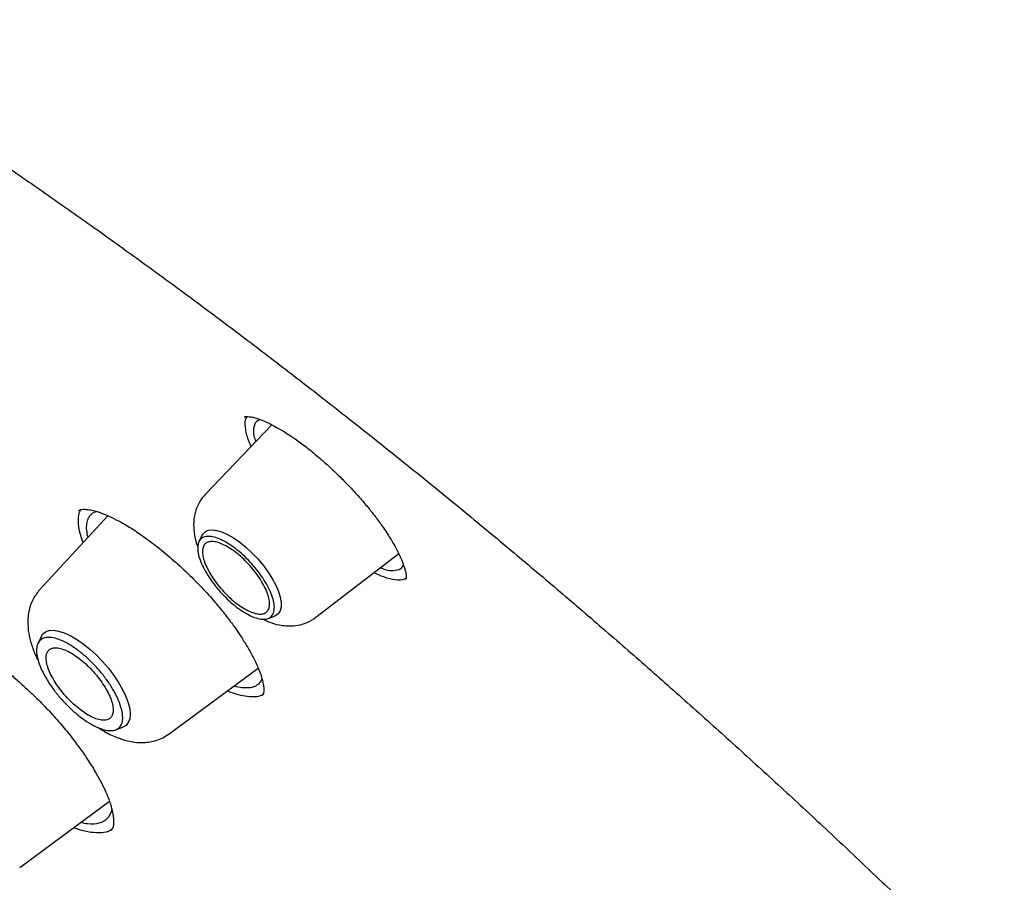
# Model space of a CAD drawing. Header units: millimetres. Extents: x 8 to 1918, y 12 to 2737.
# Tile 37 of 113: x 1612 to 1628, y 1007 to 1021. Entities that reach past the tile are written whole.
import ezdxf

# ---------------------------------------------------------------- set-up
doc = ezdxf.new("R2010")
doc.units = ezdxf.units.MM

msp = doc.modelspace()

# ---------------------------------------------------------------- linework, layer by layer
at = {"color": 7, "linetype": 'Continuous', "lineweight": 30}
for p, q in [((1615.928, 1014.564), (1615.937, 1014.57)), ((1616.342, 1014.448), (1615.33, 1013.39)), ((1613.837, 1013.059), (1612.799, 1011.931)), ((1615.278, 1012.76), (1615.23, 1012.663)), ((1617.017, 1011.509), (1618.282, 1012.481)), ((1616.285, 1011.488), (1616.386, 1011.525)), ((1612.822, 1011.215), (1612.77, 1011.11)), ((1614.776, 1009.729), (1616.135, 1010.733)), ((1613.956, 1009.789), (1614.066, 1009.829)), ((1612.491, 1007.689), (1613.862, 1008.701))]:
    msp.add_line(p, q, dxfattribs=at)
at = {"color": 7, "linetype": 'Continuous', "lineweight": 30, "flags": 128}
for points in [[(1615.278, 1012.76), (1615.287, 1012.776), (1615.323, 1012.814), (1615.371, 1012.836), (1615.432, 1012.844), (1615.503, 1012.835), (1615.582, 1012.811), (1615.668, 1012.773), (1615.759, 1012.72), (1615.853, 1012.655), (1615.947, 1012.579), (1616.039, 1012.493), (1616.128, 1012.4), (1616.21, 1012.302), (1616.284, 1012.2), (1616.349, 1012.099), (1616.403, 1011.999), (1616.444, 1011.903), (1616.472, 1011.814), (1616.486, 1011.734), (1616.485, 1011.663), (1616.47, 1011.605), (1616.441, 1011.561), (1616.398, 1011.531), (1616.386, 1011.525)], [(1612.822, 1011.215), (1612.842, 1011.248), (1612.885, 1011.284), (1612.94, 1011.304), (1613.007, 1011.309), (1613.084, 1011.297), (1613.17, 1011.27), (1613.262, 1011.228), (1613.36, 1011.172), (1613.46, 1011.103), (1613.561, 1011.022), (1613.66, 1010.932), (1613.756, 1010.833), (1613.846, 1010.729), (1613.928, 1010.621), (1614.001, 1010.512), (1614.063, 1010.404), (1614.113, 1010.3), (1614.149, 1010.201), (1614.172, 1010.11), (1614.18, 1010.028), (1614.173, 1009.958), (1614.151, 1009.9), (1614.116, 1009.857), (1614.067, 1009.829), (1614.066, 1009.829)]]:
    msp.add_lwpolyline(points, dxfattribs=at)
at = {"color": 7, "linetype": 'Continuous', "lineweight": 30}
for points, knots in [([(1666.881, 957.864), (1666.968, 957.947), (1667.135, 958.104), (1667.339, 958.311), (1667.528, 958.512), (1667.706, 958.712), (1667.866, 958.9), (1668.012, 959.081), (1668.159, 959.27), (1668.301, 959.462), (1668.435, 959.652), (1668.564, 959.844), (1668.698, 960.054), (1668.838, 960.284), (1668.979, 960.531), (1669.115, 960.782), (1669.248, 961.045), (1669.378, 961.318), (1669.503, 961.6), (1669.616, 961.872), (1669.716, 962.133), (1669.807, 962.381), (1669.895, 962.639), (1669.982, 962.912), (1670.068, 963.206), (1670.153, 963.517), (1670.233, 963.844), (1670.311, 964.19), (1670.382, 964.547), (1670.446, 964.917), (1670.497, 965.249), (1670.535, 965.531), (1670.562, 965.754), (1670.584, 965.956), (1670.602, 966.139), (1670.618, 966.326), (1670.635, 966.533), (1670.651, 966.775), (1670.666, 967.045), (1670.677, 967.306), (1670.685, 967.551), (1670.689, 967.773), (1670.692, 968), (1670.692, 968.213), (1670.69, 968.384), (1670.688, 968.511), (1670.687, 968.6), (1670.685, 968.675), (1670.683, 968.75), (1670.68, 968.852), (1670.676, 968.995), (1670.668, 969.185), (1670.654, 969.473), (1670.632, 969.844), (1670.598, 970.282), (1670.555, 970.755), (1670.499, 971.26), (1670.431, 971.796), (1670.356, 972.31), (1670.276, 972.815), (1670.189, 973.309), (1670.098, 973.79), (1670.006, 974.244), (1669.914, 974.673), (1669.82, 975.092), (1669.712, 975.552), (1669.583, 976.07), (1669.43, 976.652), (1669.258, 977.275), (1669.099, 977.82), (1668.964, 978.263), (1668.866, 978.579), (1668.775, 978.866), (1668.692, 979.121), (1668.619, 979.344), (1668.555, 979.536), (1668.496, 979.712), (1668.423, 979.925), (1668.329, 980.199), (1668.207, 980.545), (1668.068, 980.931), (1667.907, 981.369), (1667.721, 981.863), (1667.507, 982.416), (1667.267, 983.017), (1667.003, 983.662), (1666.719, 984.333), (1666.366, 985.145), (1665.942, 986.086), (1665.439, 987.157), (1664.959, 988.143), (1664.506, 989.043), (1664.086, 989.856), (1663.663, 990.656), (1663.244, 991.429), (1662.841, 992.156), (1662.459, 992.832), (1662.118, 993.424), (1661.819, 993.937), (1661.558, 994.379), (1661.303, 994.806), (1661.039, 995.242), (1660.753, 995.712), (1660.445, 996.209), (1660.117, 996.733), (1659.769, 997.281), (1659.395, 997.864), (1658.994, 998.478), (1658.404, 999.371), (1657.628, 1000.518), (1656.667, 1001.895), (1655.707, 1003.232), (1654.707, 1004.585), (1653.659, 1005.965), (1652.551, 1007.38), (1651.421, 1008.785), (1650.267, 1010.178), (1649.092, 1011.559), (1647.897, 1012.925), (1646.683, 1014.276), (1645.402, 1015.662), (1644.053, 1017.08), (1642.635, 1018.525), (1641.201, 1019.942), (1639.932, 1021.158), (1638.829, 1022.188), (1637.889, 1023.048), (1636.924, 1023.912), (1635.934, 1024.78), (1635.045, 1025.542), (1634.263, 1026.2), (1633.594, 1026.754), (1632.932, 1027.294), (1632.294, 1027.806), (1631.7, 1028.275), (1631.154, 1028.702), (1630.654, 1029.086), (1630.198, 1029.433), (1629.845, 1029.699), (1629.579, 1029.897), (1629.376, 1030.049), (1629.148, 1030.217), (1628.881, 1030.413), (1628.576, 1030.635), (1628.233, 1030.883), (1627.853, 1031.155), (1627.434, 1031.451), (1626.974, 1031.773), (1626.472, 1032.12), (1625.928, 1032.49), (1625.344, 1032.88), (1624.722, 1033.289), (1624.065, 1033.713), (1623.375, 1034.148), (1622.653, 1034.593), (1621.896, 1035.049), (1621.381, 1035.348), (1621.118, 1035.502)], [0, 0, 0, 0, 0.005222, 0.009911, 0.014595, 0.019331, 0.02357, 0.027582, 0.031877, 0.036301, 0.040313, 0.044408, 0.048871, 0.053755, 0.058946, 0.06404, 0.068997, 0.074594, 0.079989, 0.085136, 0.089937, 0.094389, 0.098679, 0.103789, 0.108868, 0.114052, 0.119789, 0.125481, 0.131373, 0.137358, 0.143436, 0.147231, 0.150712, 0.15385, 0.156645, 0.159148, 0.16246, 0.166107, 0.170138, 0.174646, 0.177725, 0.180993, 0.184443, 0.187618, 0.190252, 0.191799, 0.193071, 0.194069, 0.195013, 0.196272, 0.198404, 0.201085, 0.204314, 0.210533, 0.216533, 0.222312, 0.229707, 0.236705, 0.243353, 0.249688, 0.256178, 0.262305, 0.26807, 0.273473, 0.278625, 0.28401, 0.29073, 0.297854, 0.305382, 0.313313, 0.317378, 0.321128, 0.324495, 0.327479, 0.330081, 0.332299, 0.334195, 0.336195, 0.339722, 0.343711, 0.348139, 0.353002, 0.358742, 0.364989, 0.371743, 0.379004, 0.386579, 0.394116, 0.405869, 0.417512, 0.429044, 0.437796, 0.446483, 0.455104, 0.463367, 0.47106, 0.478183, 0.484737, 0.489752, 0.494373, 0.498653, 0.503171, 0.508087, 0.513402, 0.518779, 0.524509, 0.530594, 0.537034, 0.543752, 0.558543, 0.572939, 0.586939, 0.600544, 0.615607, 0.630621, 0.645635, 0.660647, 0.675659, 0.69067, 0.705682, 0.720693, 0.737507, 0.754321, 0.771135, 0.78795, 0.79853, 0.809298, 0.820318, 0.831591, 0.843117, 0.850584, 0.858153, 0.865781, 0.87302, 0.879753, 0.885872, 0.891503, 0.896644, 0.901297, 0.903478, 0.905629, 0.908185, 0.911197, 0.914666, 0.918517, 0.92281, 0.927543, 0.932718, 0.938439, 0.944618, 0.951254, 0.958348, 0.965899, 0.973762, 0.982066, 0.990812, 1, 1, 1, 1]), ([(1583.013, 1025.559), (1583.038, 1025.578), (1583.163, 1025.676), (1583.398, 1025.838), (1583.72, 1026.045), (1584.054, 1026.237), (1584.399, 1026.416), (1584.756, 1026.582), (1585.123, 1026.734), (1585.5, 1026.873), (1585.889, 1026.998), (1586.287, 1027.109), (1586.696, 1027.207), (1587.115, 1027.291), (1587.545, 1027.361), (1587.984, 1027.418), (1588.433, 1027.461), (1588.892, 1027.491), (1589.36, 1027.506), (1589.838, 1027.509), (1590.325, 1027.497), (1590.821, 1027.472), (1591.326, 1027.433), (1591.84, 1027.38), (1592.363, 1027.314), (1592.894, 1027.234), (1593.433, 1027.14), (1593.981, 1027.033), (1594.537, 1026.912), (1595.1, 1026.777), (1595.671, 1026.629), (1596.249, 1026.467), (1596.835, 1026.292), (1597.428, 1026.104), (1598.027, 1025.902), (1598.633, 1025.687), (1599.246, 1025.458), (1599.864, 1025.217), (1600.489, 1024.962), (1601.119, 1024.694), (1601.755, 1024.414), (1602.396, 1024.12), (1603.042, 1023.814), (1603.693, 1023.495), (1604.349, 1023.164), (1605.009, 1022.82), (1605.674, 1022.464), (1606.342, 1022.095), (1607.014, 1021.715), (1607.689, 1021.322), (1608.368, 1020.918), (1609.05, 1020.502), (1609.734, 1020.074), (1610.422, 1019.636), (1611.111, 1019.185), (1611.803, 1018.724), (1612.496, 1018.252), (1613.191, 1017.769), (1613.887, 1017.275), (1614.585, 1016.771), (1615.283, 1016.257), (1615.982, 1015.732), (1616.682, 1015.197), (1617.381, 1014.653), (1618.081, 1014.099), (1618.78, 1013.536), (1619.479, 1012.964), (1620.177, 1012.382), (1620.874, 1011.792), (1621.569, 1011.193), (1622.264, 1010.586), (1622.956, 1009.97), (1623.647, 1009.347), (1624.335, 1008.716), (1625.021, 1008.077), (1625.704, 1007.431), (1626.384, 1006.777), (1627.062, 1006.117), (1627.735, 1005.45), (1628.406, 1004.777), (1629.072, 1004.097), (1629.735, 1003.411), (1630.393, 1002.72), (1631.046, 1002.023), (1631.695, 1001.321), (1632.339, 1000.614), (1632.978, 999.901), (1633.612, 999.185), (1634.24, 998.464), (1634.862, 997.738), (1635.478, 997.009), (1636.088, 996.277), (1636.691, 995.541), (1637.288, 994.802), (1637.878, 994.06), (1638.461, 993.315), (1639.037, 992.568), (1639.605, 991.819), (1640.166, 991.069), (1640.719, 990.316), (1641.264, 989.562), (1641.801, 988.808), (1642.329, 988.052), (1642.849, 987.296), (1643.361, 986.539), (1643.863, 985.783), (1644.356, 985.026), (1644.84, 984.271), (1645.315, 983.516), (1645.78, 982.761), (1646.236, 982.008), (1646.681, 981.257), (1647.117, 980.507), (1647.542, 979.76), (1647.957, 979.014), (1648.362, 978.272), (1648.756, 977.532), (1649.14, 976.794), (1649.512, 976.061), (1649.874, 975.33), (1650.225, 974.604), (1650.564, 973.882), (1650.892, 973.164), (1651.209, 972.45), (1651.514, 971.741), (1651.808, 971.037), (1652.09, 970.339), (1652.36, 969.646), (1652.618, 968.958), (1652.864, 968.277), (1653.098, 967.602), (1653.32, 966.933), (1653.53, 966.271), (1653.727, 965.616), (1653.912, 964.968), (1654.085, 964.328), (1654.245, 963.695), (1654.393, 963.07), (1654.529, 962.452), (1654.651, 961.843), (1654.762, 961.243), (1654.859, 960.651), (1654.944, 960.068), (1655.016, 959.494), (1655.076, 958.929), (1655.123, 958.374), (1655.157, 957.828), (1655.178, 957.292), (1655.187, 956.766), (1655.183, 956.251), (1655.167, 955.745), (1655.138, 955.25), (1655.096, 954.766), (1655.042, 954.292), (1654.975, 953.83), (1654.896, 953.378), (1654.804, 952.938), (1654.699, 952.508), (1654.583, 952.091), (1654.453, 951.685), (1654.312, 951.29), (1654.158, 950.907), (1653.992, 950.536), (1653.813, 950.177), (1653.623, 949.83), (1653.42, 949.495), (1653.204, 949.172), (1652.977, 948.862), (1652.737, 948.565), (1652.558, 948.358), (1652.456, 948.253), (1652.442, 948.239)], [0, 0, 0, 0, 0.001511, 0.007569, 0.013624, 0.019674, 0.025718, 0.031755, 0.037785, 0.043807, 0.049821, 0.055828, 0.061828, 0.067821, 0.073807, 0.079788, 0.085765, 0.091736, 0.097705, 0.10367, 0.109632, 0.115592, 0.121551, 0.127508, 0.133465, 0.13942, 0.145375, 0.15133, 0.157285, 0.16324, 0.169196, 0.175151, 0.181107, 0.187063, 0.19302, 0.198978, 0.204936, 0.210894, 0.216853, 0.222813, 0.228774, 0.234735, 0.240696, 0.246658, 0.252621, 0.258585, 0.264549, 0.270513, 0.276478, 0.282444, 0.28841, 0.294376, 0.300343, 0.30631, 0.312278, 0.318246, 0.324214, 0.330183, 0.336152, 0.342122, 0.348091, 0.354061, 0.360032, 0.366002, 0.371973, 0.377944, 0.383915, 0.389887, 0.395858, 0.40183, 0.407802, 0.413774, 0.419746, 0.425719, 0.431691, 0.437664, 0.443637, 0.44961, 0.455583, 0.461556, 0.467529, 0.473502, 0.479475, 0.485448, 0.491422, 0.497395, 0.503368, 0.509341, 0.515315, 0.521288, 0.527261, 0.533234, 0.539207, 0.54518, 0.551153, 0.557126, 0.563099, 0.569072, 0.575045, 0.581017, 0.58699, 0.592962, 0.598934, 0.604906, 0.610878, 0.61685, 0.622821, 0.628792, 0.634763, 0.640734, 0.646705, 0.652675, 0.658645, 0.664615, 0.670584, 0.676554, 0.682522, 0.688491, 0.694459, 0.700427, 0.706394, 0.712361, 0.718327, 0.724293, 0.730259, 0.736224, 0.742189, 0.748153, 0.754116, 0.760079, 0.766041, 0.772003, 0.777964, 0.783925, 0.789884, 0.795844, 0.801802, 0.80776, 0.813717, 0.819674, 0.82563, 0.831586, 0.837541, 0.843496, 0.84945, 0.855404, 0.861358, 0.867312, 0.873267, 0.879221, 0.885177, 0.891133, 0.897091, 0.903051, 0.909012, 0.914976, 0.920944, 0.926915, 0.93289, 0.938871, 0.944857, 0.950849, 0.956848, 0.962854, 0.968868, 0.97489, 0.980919, 0.986956, 0.993, 0.999049, 1, 1, 1, 1]), ([(1615.924, 1014.568), (1615.927, 1014.57), (1615.933, 1014.573), (1615.957, 1014.575), (1615.996, 1014.573), (1616.052, 1014.564), (1616.122, 1014.544), (1616.209, 1014.513), (1616.312, 1014.466), (1616.429, 1014.403), (1616.556, 1014.328), (1616.703, 1014.231), (1616.81, 1014.151), (1616.866, 1014.109)], [0, 0, 0, 0, 0.109183, 0.20495, 0.287175, 0.364264, 0.431708, 0.514151, 0.611829, 0.695275, 0.787602, 0.889044, 1, 1, 1, 1]), ([(1616.027, 1014.119), (1616.017, 1014.142), (1615.971, 1014.238), (1615.94, 1014.377), (1615.93, 1014.508), (1615.957, 1014.558), (1615.966, 1014.574)], [0, 0, 0, 0, 0.110666, 0.466614, 0.822135, 1, 1, 1, 1]), ([(1616.1, 1014.195), (1616.091, 1014.222), (1616.057, 1014.321), (1616.072, 1014.432), (1616.107, 1014.515), (1616.154, 1014.528), (1616.16, 1014.529)], [0, 0, 0, 0, 0.1510126, 0.5586802, 0.9434706, 1, 1, 1, 1]), ([(1616.866, 1014.109), (1616.929, 1014.059), (1617.051, 1013.962), (1617.227, 1013.804), (1617.388, 1013.651), (1617.545, 1013.491), (1617.692, 1013.329), (1617.826, 1013.171), (1617.943, 1013.022), (1618.038, 1012.891), (1618.11, 1012.783), (1618.162, 1012.7), (1618.215, 1012.611), (1618.275, 1012.5), (1618.333, 1012.374), (1618.367, 1012.278), (1618.385, 1012.212), (1618.393, 1012.168), (1618.396, 1012.128), (1618.395, 1012.101), (1618.393, 1012.087), (1618.391, 1012.084), (1618.39, 1012.083)], [0, 0, 0, 0, 0.068654, 0.132666, 0.192018, 0.246639, 0.312001, 0.36885, 0.417283, 0.474522, 0.513278, 0.53973, 0.570925, 0.621311, 0.681077, 0.744847, 0.777674, 0.811085, 0.845619, 0.887738, 0.939248, 1, 1, 1, 1]), ([(1615.329, 1013.389), (1615.297, 1013.35), (1615.235, 1013.276), (1615.182, 1013.15), (1615.155, 1013.035), (1615.145, 1012.907), (1615.157, 1012.78), (1615.183, 1012.661), (1615.205, 1012.6), (1615.214, 1012.577)], [0, 0, 0, 0, 0.176554, 0.333069, 0.469319, 0.585933, 0.771202, 0.913098, 1, 1, 1, 1]), ([(1613.46, 1012.649), (1613.443, 1012.697), (1613.408, 1012.796), (1613.386, 1012.927), (1613.388, 1013.042), (1613.403, 1013.117), (1613.425, 1013.147), (1613.43, 1013.153)], [0, 0, 0, 0, 0.21889, 0.458556, 0.697517, 0.936335, 1, 1, 1, 1]), ([(1613.392, 1013.138), (1613.4, 1013.143), (1613.414, 1013.153), (1613.455, 1013.158), (1613.514, 1013.157), (1613.596, 1013.144), (1613.71, 1013.112), (1613.849, 1013.057), (1614.005, 1012.98), (1614.168, 1012.887), (1614.29, 1012.805), (1614.354, 1012.762)], [0, 0, 0, 0, 0.130575, 0.240114, 0.328093, 0.413578, 0.522783, 0.656311, 0.759231, 0.873609, 1, 1, 1, 1]), ([(1613.535, 1012.731), (1613.528, 1012.767), (1613.511, 1012.843), (1613.514, 1012.936), (1613.531, 1013), (1613.548, 1013.034), (1613.556, 1013.046), (1613.56, 1013.051), (1613.562, 1013.054), (1613.562, 1013.054), (1613.563, 1013.055), (1613.563, 1013.055), (1613.563, 1013.055), (1613.563, 1013.055), (1613.581, 1013.079), (1613.609, 1013.109), (1613.654, 1013.119), (1613.666, 1013.122)], [0, 0, 0, 0, 0.174269, 0.370536, 0.55839, 0.630406, 0.660031, 0.672666, 0.678148, 0.680545, 0.681597, 0.682059, 0.682263, 0.682352, 0.682422, 0.917668, 1, 1, 1, 1]), ([(1614.354, 1012.762), (1614.435, 1012.704), (1614.597, 1012.586), (1614.845, 1012.377), (1615.091, 1012.15), (1615.319, 1011.916), (1615.513, 1011.696), (1615.664, 1011.508), (1615.777, 1011.354), (1615.873, 1011.214), (1615.965, 1011.068), (1616.057, 1010.905), (1616.135, 1010.741), (1616.182, 1010.613), (1616.206, 1010.521), (1616.218, 1010.455), (1616.221, 1010.399), (1616.218, 1010.357), (1616.21, 1010.326), (1616.201, 1010.314), (1616.195, 1010.308)], [0, 0, 0, 0, 0.074495, 0.149759, 0.225662, 0.301711, 0.369935, 0.4268, 0.472538, 0.511066, 0.557754, 0.61401, 0.676854, 0.736894, 0.77497, 0.811551, 0.849032, 0.892873, 0.943214, 1, 1, 1, 1]), ([(1618.353, 1012.312), (1618.344, 1012.293), (1618.322, 1012.243), (1618.235, 1012.217), (1618.131, 1012.21), (1618.037, 1012.248), (1617.999, 1012.264)], [0, 0, 0, 0, 0.19117, 0.507267, 0.799698, 1, 1, 1, 1]), ([(1618.395, 1012.105), (1618.386, 1012.1), (1618.348, 1012.073), (1618.234, 1012.075), (1618.077, 1012.107), (1617.953, 1012.165), (1617.902, 1012.189)], [0, 0, 0, 0, 0.09164, 0.426002, 0.760305, 1, 1, 1, 1]), ([(1612.799, 1011.931), (1612.764, 1011.887), (1612.699, 1011.806), (1612.646, 1011.669), (1612.62, 1011.546), (1612.612, 1011.412), (1612.625, 1011.265), (1612.668, 1011.094), (1612.718, 1010.954), (1612.761, 1010.873), (1612.773, 1010.849)], [0, 0, 0, 0, 0.147372, 0.275366, 0.383997, 0.473992, 0.623411, 0.776934, 0.934726, 1, 1, 1, 1]), ([(1616.198, 1011.482), (1616.24, 1011.462), (1616.339, 1011.416), (1616.48, 1011.383), (1616.62, 1011.373), (1616.746, 1011.384), (1616.886, 1011.423), (1616.972, 1011.479), (1617.017, 1011.509)], [0, 0, 0, 0, 0.159975, 0.373393, 0.49828, 0.643976, 0.811296, 1, 1, 1, 1]), ([(1611.657, 1011.131), (1611.736, 1011.083), (1611.885, 1010.993), (1612.103, 1010.835), (1612.294, 1010.685), (1612.456, 1010.547), (1612.598, 1010.419), (1612.752, 1010.272), (1612.925, 1010.097), (1613.108, 1009.893), (1613.274, 1009.691), (1613.417, 1009.5), (1613.547, 1009.311), (1613.654, 1009.138), (1613.743, 1008.976), (1613.809, 1008.839), (1613.854, 1008.727), (1613.882, 1008.643), (1613.899, 1008.581), (1613.911, 1008.524), (1613.921, 1008.467), (1613.926, 1008.407), (1613.925, 1008.345), (1613.915, 1008.287), (1613.894, 1008.26), (1613.882, 1008.246)], [0, 0, 0, 0, 0.064064, 0.120875, 0.17028, 0.212149, 0.247422, 0.282201, 0.335317, 0.389641, 0.442636, 0.491583, 0.537742, 0.591424, 0.632556, 0.676075, 0.715073, 0.740923, 0.763885, 0.784012, 0.808379, 0.842351, 0.885735, 0.938328, 1, 1, 1, 1]), ([(1616.192, 1010.571), (1616.192, 1010.57), (1616.189, 1010.559), (1616.182, 1010.547), (1616.176, 1010.535), (1616.174, 1010.531), (1616.173, 1010.531), (1616.173, 1010.53), (1616.167, 1010.52), (1616.143, 1010.489), (1616.089, 1010.449), (1615.999, 1010.425), (1615.89, 1010.43), (1615.81, 1010.442), (1615.764, 1010.458), (1615.763, 1010.458)], [0, 0, 0, 0, 0.008673, 0.0722267, 0.100915, 0.1043562, 0.1060647, 0.1062777, 0.1063107, 0.1926055, 0.4026977, 0.6065457, 0.8041265, 0.9954208, 1, 1, 1, 1]), ([(1616.21, 1010.332), (1616.202, 1010.326), (1616.17, 1010.303), (1616.09, 1010.29), (1615.973, 1010.291), (1615.834, 1010.322), (1615.73, 1010.355), (1615.669, 1010.383), (1615.664, 1010.385)], [0, 0, 0, 0, 0.077475, 0.304275, 0.531007, 0.756191, 0.980648, 1, 1, 1, 1]), ([(1613.702, 1009.818), (1613.726, 1009.802), (1613.813, 1009.743), (1613.958, 1009.676), (1614.111, 1009.624), (1614.256, 1009.597), (1614.373, 1009.592), (1614.484, 1009.604), (1614.58, 1009.627), (1614.681, 1009.666), (1614.743, 1009.708), (1614.776, 1009.729)], [0, 0, 0, 0, 0.067798, 0.25214, 0.410388, 0.504042, 0.632125, 0.709946, 0.797201, 0.893935, 1, 1, 1, 1]), ([(1613.901, 1008.568), (1613.882, 1008.519), (1613.844, 1008.421), (1613.711, 1008.355), (1613.569, 1008.339), (1613.459, 1008.365), (1613.42, 1008.375)], [0, 0, 0, 0, 0.295957, 0.581282, 0.852725, 1, 1, 1, 1]), ([(1613.9, 1008.273), (1613.891, 1008.266), (1613.852, 1008.232), (1613.746, 1008.212), (1613.582, 1008.218), (1613.435, 1008.248), (1613.338, 1008.287), (1613.314, 1008.297)], [0, 0, 0, 0, 0.077332, 0.355998, 0.632826, 0.909166, 1, 1, 1, 1])]:
    msp.add_open_spline(points, degree=3, knots=knots, dxfattribs=at)
for points in [[(1616.362, 1011.784), (1616.37, 1011.75), (1616.385, 1011.682), (1616.38, 1011.599), (1616.354, 1011.534), (1616.307, 1011.493), (1616.239, 1011.475), (1616.155, 1011.481), (1616.057, 1011.512), (1615.949, 1011.565), (1615.835, 1011.64), (1615.719, 1011.733), (1615.607, 1011.84), (1615.501, 1011.957), (1615.408, 1012.081), (1615.329, 1012.206), (1615.268, 1012.327), (1615.227, 1012.44), (1615.208, 1012.54), (1615.212, 1012.623), (1615.239, 1012.687), (1615.286, 1012.729), (1615.354, 1012.747), (1615.438, 1012.741), (1615.536, 1012.71), (1615.644, 1012.657), (1615.758, 1012.582), (1615.874, 1012.489), (1615.986, 1012.382), (1616.091, 1012.264), (1616.185, 1012.141), (1616.264, 1012.016), (1616.326, 1011.895), (1616.35, 1011.821), (1616.362, 1011.784)], [(1615.929, 1011.637), (1615.896, 1011.657), (1615.83, 1011.698), (1615.729, 1011.78), (1615.63, 1011.874), (1615.538, 1011.977), (1615.456, 1012.085), (1615.387, 1012.194), (1615.334, 1012.3), (1615.298, 1012.399), (1615.282, 1012.486), (1615.285, 1012.559), (1615.308, 1012.615), (1615.35, 1012.652), (1615.409, 1012.668), (1615.483, 1012.662), (1615.569, 1012.635), (1615.663, 1012.588), (1615.763, 1012.523), (1615.864, 1012.442), (1615.963, 1012.348), (1616.055, 1012.245), (1616.137, 1012.137), (1616.206, 1012.028), (1616.259, 1011.922), (1616.295, 1011.823), (1616.311, 1011.736), (1616.308, 1011.663), (1616.285, 1011.607), (1616.243, 1011.57), (1616.184, 1011.554), (1616.11, 1011.56), (1616.024, 1011.586), (1615.961, 1011.62), (1615.929, 1011.637)], [(1614.043, 1010.122), (1614.052, 1010.083), (1614.07, 1010.006), (1614.064, 1009.913), (1614.035, 1009.84), (1613.981, 1009.793), (1613.905, 1009.773), (1613.81, 1009.78), (1613.7, 1009.815), (1613.578, 1009.875), (1613.45, 1009.959), (1613.32, 1010.063), (1613.194, 1010.184), (1613.075, 1010.316), (1612.97, 1010.455), (1612.881, 1010.596), (1612.812, 1010.732), (1612.767, 1010.859), (1612.746, 1010.971), (1612.75, 1011.065), (1612.779, 1011.137), (1612.833, 1011.185), (1612.909, 1011.205), (1613.004, 1011.198), (1613.114, 1011.163), (1613.236, 1011.103), (1613.364, 1011.019), (1613.494, 1010.915), (1613.621, 1010.794), (1613.739, 1010.662), (1613.845, 1010.523), (1613.933, 1010.382), (1614.003, 1010.245), (1614.03, 1010.163), (1614.043, 1010.122)], [(1613.539, 1010.015), (1613.571, 1009.998), (1613.635, 1009.964), (1613.721, 1009.938), (1613.795, 1009.932), (1613.853, 1009.948), (1613.895, 1009.985), (1613.918, 1010.041), (1613.922, 1010.114), (1613.905, 1010.201), (1613.87, 1010.3), (1613.816, 1010.406), (1613.747, 1010.515), (1613.665, 1010.623), (1613.573, 1010.726), (1613.475, 1010.82), (1613.374, 1010.901), (1613.274, 1010.966), (1613.179, 1011.013), (1613.093, 1011.04), (1613.02, 1011.046), (1612.961, 1011.03), (1612.919, 1010.993), (1612.896, 1010.937), (1612.893, 1010.864), (1612.909, 1010.777), (1612.944, 1010.678), (1612.998, 1010.572), (1613.067, 1010.463), (1613.149, 1010.355), (1613.241, 1010.252), (1613.339, 1010.158), (1613.441, 1010.076), (1613.506, 1010.035), (1613.539, 1010.015)]]:
    msp.add_open_spline(points, degree=3, dxfattribs=at)

doc.saveas('drawing.dxf')
